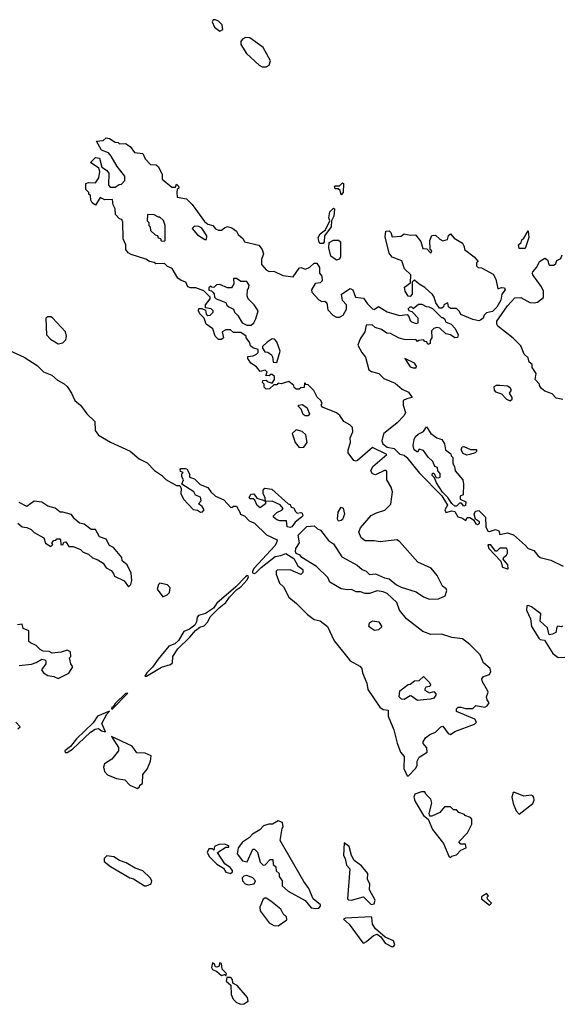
# Model space of a CAD drawing. Extents: x 2604950 to 2749250, y 940531 to 1028284.
# Tile 3 of 220: x 2614628 to 2618245, y 976690 to 983270. Entities that reach past the tile are written whole.
import ezdxf

# ---------------------------------------------------------------- set-up
doc = ezdxf.new("R2010")
doc.units = 0

msp = doc.modelspace()

# ---------------------------------------------------------------- linework, layer by layer
at = {"layer": '0CON05XD'}
for points in [[(2615965, 983193.8), (2615985.8, 983205), (2615980.8, 983235), (2615955, 983260), (2615935, 983270), (2615920, 983270), (2615912.5, 983255), (2615929.1, 983219.1), (2615965, 983193.8)], [(2616275, 982954.3), (2616294.3, 982965.7), (2616304.2, 982995), (2616253.3, 983085), (2616165, 983147.8), (2616135, 983150.6), (2616115, 983140), (2616104, 983125), (2616106, 983105), (2616142, 983045), (2616227.5, 982965), (2616247.5, 982955), (2616275, 982954.3)], [(2617605, 978667.5), (2617654.1, 978665.9), (2617675, 978686), (2617735, 978676), (2617751.2, 978685), (2617763.3, 978705), (2617750, 978725), (2617746.1, 978743.9), (2617756.2, 978775), (2617753.6, 978786.4), (2617718.1, 978845), (2617714.4, 978865), (2617725, 978880.8), (2617766, 978895), (2617774, 978915), (2617770, 978935), (2617725, 978972.9), (2617703.3, 979025), (2617633.8, 979093.8), (2617585, 979132.5), (2617515, 979141.4), (2617445, 979164.3), (2617375, 979161.9), (2617320.7, 979180.7), (2617211.2, 979265), (2617163.8, 979325), (2617146.1, 979376.1), (2617082.5, 979435), (2617055, 979446.7), (2617015, 979453.3), (2616965, 979436.2), (2616935, 979436.2), (2616905, 979446.2), (2616875, 979446.2), (2616845, 979462.5), (2616815, 979460), (2616775, 979467.5), (2616700, 979510), (2616685, 979542.5), (2616610, 979615), (2616512.5, 979675), (2616500.7, 979690.7), (2616473.6, 979703.6), (2616470, 979715), (2616473, 979737), (2616497.5, 979775), (2616488, 979825), (2616545, 979884.2), (2616595, 979887.5), (2616617, 979867), (2616637.7, 979857.7), (2616690.5, 979790.5), (2616725, 979767.5), (2616780.5, 979680.5), (2616882.5, 979625), (2616916.4, 979596.4), (2616942.5, 979585), (2616965, 979562.5), (2617005, 979566.2), (2617065, 979540), (2617095, 979533.8), (2617143.9, 979493.9), (2617175, 979476.7), (2617275, 979447.5), (2617325, 979413.8), (2617365, 979396.7), (2617425, 979400), (2617469.5, 979420.5), (2617480, 979455), (2617475.6, 979465.6), (2617451.2, 979485), (2617416.2, 979555), (2617375.6, 979605.6), (2617286.7, 979645), (2617163.9, 979783.9), (2617147.5, 979795), (2617035, 979781.4), (2616995, 979788), (2616935, 979786.7), (2616907.7, 979807.7), (2616893.8, 979845), (2616903.3, 979875), (2616974.5, 979955.5), (2617010, 979975), (2617067.4, 979992.6), (2617107.8, 980032.2), (2617117.5, 980115), (2617109.2, 980145), (2617080, 980195), (2617080.7, 980250.7), (2617075, 980257.5), (2617065, 980256.7), (2617005, 980228.8), (2616984.2, 980234.2), (2616973.8, 980255), (2616985.8, 980285), (2617080, 980365), (2616985, 980410.8), (2616885, 980324.4), (2616875, 980319.2), (2616860, 980325), (2616821.2, 980375), (2616821.2, 980395), (2616838, 980445), (2616836.2, 980475), (2616852.5, 980515), (2616850, 980545), (2616833, 980563), (2616792.5, 980585), (2616766, 980626), (2616745, 980643.3), (2616650.7, 980680.7), (2616642.5, 980695), (2616647.5, 980705), (2616640, 980725), (2616615, 980747.5), (2616593, 980793), (2616555, 980830), (2616541.7, 980831.7), (2616535, 980840), (2616530, 980840), (2616528.3, 980811.7), (2616505, 980810), (2616495, 980800), (2616475, 980800), (2616461.7, 980811.7), (2616460, 980825), (2616425, 980852.5), (2616375, 980837.5), (2616355, 980840), (2616345, 980830), (2616325, 980830), (2616297.5, 980802.5), (2616275, 980800), (2616260, 980815), (2616260, 980835), (2616250, 980845), (2616251.7, 980858.3), (2616275, 980860), (2616281.7, 980851.7), (2616315, 980840), (2616330, 980865), (2616330, 980885), (2616315, 980900), (2616301.7, 980898.3), (2616295, 980890), (2616271.7, 980891.7), (2616280, 980915), (2616268.3, 980928.3), (2616235, 980920), (2616209.3, 980949.3), (2616172.5, 980975), (2616152.5, 981005), (2616151.7, 981018.3), (2616187, 981023), (2616210, 981035), (2616220, 981045), (2616220, 981065), (2616185, 981077.5), (2616170, 981090), (2616162.5, 981115), (2616140, 981145), (2616140, 981155), (2616105, 981180), (2616055, 981180), (2616036.4, 981196.4), (2616005, 981197.5), (2615980, 981185), (2615990, 981145), (2615976.4, 981133.6), (2615955, 981133.3), (2615932.5, 981155), (2615917.5, 981205), (2615872.5, 981235), (2615860, 981275), (2615830, 981305), (2615822.5, 981325), (2615825, 981340), (2615845, 981340), (2615868.3, 981328.3), (2615873, 981303), (2615885, 981292.5), (2615900, 981295), (2615920, 981315), (2615920, 981325), (2615907, 981337), (2615870, 981345), (2615870, 981365), (2615900, 981405), (2615900, 981415), (2615858.3, 981458.3), (2615805, 981477.5), (2615768.3, 981478.3), (2615750, 981485), (2615737.5, 981515), (2615706.4, 981526.4), (2615683.6, 981543.6), (2615646.4, 981606.4), (2615615, 981620), (2615595, 981640), (2615538.3, 981638.3), (2615525, 981647.5), (2615495, 981653.3), (2615469.5, 981669.5), (2615371.4, 981701.4), (2615353, 981713), (2615336.2, 981735), (2615336.1, 981766.1), (2615320, 981805), (2615317, 981917), (2615310, 981935), (2615295, 981940), (2615268.3, 981968.3), (2615266.4, 982006.4), (2615253, 982033), (2615248.3, 982068.3), (2615197, 982067), (2615165, 982082.5), (2615135, 982030), (2615112.5, 982045), (2615102.5, 982065), (2615100, 982095), (2615090, 982105), (2615090, 982115), (2615070, 982135), (2615070, 982175), (2615087, 982183), (2615135, 982180), (2615157, 982213), (2615163.3, 982255), (2615156.7, 982276.7), (2615100, 982315), (2615135, 982350), (2615160, 982345), (2615177.5, 982285), (2615207.5, 982265), (2615222.5, 982245), (2615220, 982165), (2615231.7, 982151.7), (2615265, 982150), (2615291.7, 982168.3), (2615308.3, 982171.7), (2615330, 982195), (2615330, 982225), (2615279.3, 982289.3), (2615238.8, 982358.8), (2615220, 982380), (2615175, 982397.5), (2615141.7, 982458.3), (2615185, 982462.5), (2615205, 982480), (2615227, 982477), (2615265, 982452.5), (2615285, 982450), (2615295, 982440), (2615335, 982442.5), (2615365, 982422.5), (2615395, 982382.5), (2615450, 982375), (2615465, 982340), (2615501.7, 982301.7), (2615539.3, 982299.3), (2615556.1, 982286.1), (2615580, 982235), (2615580, 982205), (2615645, 982150), (2615668.3, 982151.7), (2615675, 982170), (2615688.3, 982158.3), (2615690, 982145), (2615680, 982135), (2615677.5, 982115), (2615680, 982085), (2615743, 982073), (2615780, 982035), (2615861.7, 981921.7), (2615885, 981904), (2615917.5, 981895), (2615935, 981872.5), (2615955, 981862.5), (2615975, 981862.5), (2615995, 981880), (2616015, 981887.5), (2616045, 981880), (2616076.4, 981856.4), (2616087.5, 981835), (2616120, 981805), (2616130, 981785), (2616225, 981762.5), (2616246.7, 981735), (2616256.7, 981705), (2616243.6, 981666.4), (2616242.5, 981635), (2616275, 981597.5), (2616295, 981587.5), (2616325, 981590), (2616385, 981560), (2616455, 981552.5), (2616495, 981610), (2616505, 981613.3), (2616536.1, 981603.9), (2616565, 981616.7), (2616595, 981643.3), (2616612.5, 981642.5), (2616630, 981615), (2616630, 981575), (2616647, 981557), (2616647.5, 981525), (2616635, 981512.5), (2616602.3, 981507.7), (2616577.5, 981465), (2616578.3, 981448.3), (2616627, 981397), (2616645, 981387.5), (2616665, 981390), (2616678.3, 981378.3), (2616685, 981330), (2616720, 981295), (2616745, 981282.5), (2616765, 981282.5), (2616787.5, 981295), (2616810, 981335), (2616810, 981365), (2616783, 981393), (2616777.5, 981435), (2616835, 981473.3), (2616853.6, 981463.6), (2616870, 981415), (2616925, 981410), (2616950.7, 981370.7), (2616985, 981337.5), (2616995, 981332.5), (2617025, 981352.5), (2617081.7, 981318.3), (2617165, 981292.5), (2617215, 981300), (2617227.5, 981287.5), (2617235, 981260), (2617245, 981250), (2617275, 981240), (2617290, 981245), (2617290, 981275), (2617248.3, 981318.3), (2617231.7, 981321.7), (2617223, 981337), (2617235, 981350), (2617245, 981350), (2617255, 981340), (2617291.7, 981368.3), (2617315, 981370), (2617343, 981353), (2617361.7, 981351.7), (2617385, 981340), (2617445, 981280), (2617455, 981280), (2617468.3, 981268.3), (2617471.7, 981251.7), (2617510, 981235), (2617537, 981207), (2617556.7, 981165), (2617553, 981147), (2617535, 981143.8), (2617505, 981163.3), (2617475, 981170), (2617435, 981207.5), (2617415, 981212.5), (2617393, 981207), (2617378.3, 981191.7), (2617380, 981145), (2617370, 981125), (2617370, 981105), (2617355, 981100), (2617348.3, 981118.3), (2617335, 981120), (2617325, 981130), (2617293, 981127), (2617285, 981120), (2617275, 981130), (2617195, 981133.3), (2617162.3, 981142.3), (2617105, 981172.5), (2617080, 981175), (2617045, 981200), (2617003, 981213), (2616981.7, 981231.7), (2616941.7, 981228.3), (2616932.5, 981185), (2616901.7, 981138.3), (2616886.2, 981095), (2616913.8, 981045), (2616938, 981015), (2616959.3, 980929.3), (2616978.3, 980918.3), (2617025.9, 980905.9), (2617061.2, 980871.2), (2617135, 980840), (2617181.7, 980801.7), (2617225, 980780), (2617250, 980745), (2617213.8, 980736.2), (2617190, 980725), (2617190, 980695), (2617203.8, 980645), (2617195.8, 980625), (2617149.2, 980575), (2617057.5, 980502.5), (2617047.8, 980455), (2617054.5, 980434.5), (2617083.4, 980413.4), (2617128.8, 980405), (2617166.4, 980366.4), (2617195, 980359.2), (2617214, 980345), (2617299.4, 980239.4), (2617447.7, 980087.7), (2617486.4, 980026.4), (2617467.5, 979995), (2617475, 979977.5), (2617515, 979988.8), (2617533.8, 979983.8), (2617555, 979947.5), (2617581.2, 979941.2), (2617607, 979923), (2617617, 979943), (2617635, 979943.3), (2617658.3, 979928.3), (2617675, 979900), (2617685, 979897.5), (2617700, 979905), (2617700, 979915), (2617671.7, 979931.7), (2617663.3, 979965), (2617673.3, 979985), (2617695, 979989.2), (2617738.8, 979945), (2617740.7, 979880.7), (2617755, 979852.5), (2617765, 979850), (2617805, 979863.3), (2617827.5, 979855), (2617835, 979830), (2617885, 979840), (2617927, 979827), (2618005.8, 979755.8)], [(2616775, 982100), (2616768.3, 982128.3), (2616755, 982140), (2616735, 982140), (2616730, 982155), (2616735, 982160), (2616765, 982160), (2616785, 982180), (2616790, 982175), (2616787.5, 982115), (2616775, 982100)], [(2616655, 981773.3), (2616633.3, 981775), (2616625, 981790), (2616622.5, 981815), (2616635, 981840), (2616670, 981865), (2616700, 981925), (2616692.5, 981945), (2616700, 981985), (2616725, 982010), (2616730, 982005), (2616727, 981957), (2616710, 981925), (2616707.5, 981885), (2616663.8, 981826.2), (2616662.5, 981785), (2616655, 981773.3)], [(2615595, 981790), (2615600, 981795), (2615600, 981895), (2615588.3, 981928.3), (2615565, 981950), (2615555, 981950), (2615527, 981967), (2615481.7, 981968.3), (2615480, 981925), (2615490, 981915), (2615490, 981895), (2615500, 981885), (2615501.7, 981861.7), (2615531.7, 981831.7), (2615548.3, 981828.3), (2615551.7, 981811.7), (2615568.3, 981808.3), (2615571.7, 981791.7), (2615595, 981790)], [(2615875, 981800), (2615877.5, 981825), (2615845, 981876.7), (2615825, 981887.5), (2615795, 981890), (2615780, 981875), (2615815, 981832.5), (2615865, 981800), (2615875, 981800)], [(2617695, 981257.5), (2617655, 981267.5), (2617575, 981300), (2617565, 981320), (2617545, 981340), (2617505, 981340), (2617491.7, 981351.7), (2617487.5, 981377.5), (2617460, 981365), (2617458.3, 981351.7), (2617448.3, 981341.7), (2617431.7, 981341.7), (2617407.5, 981377.5), (2617396.7, 981415), (2617385, 981432.5), (2617335, 981480), (2617295, 981502.5), (2617265, 981530), (2617250, 981515), (2617250, 981435), (2617235, 981420), (2617221.7, 981421.7), (2617202.5, 981455), (2617198.3, 981481.7), (2617238.3, 981511.7), (2617240, 981565), (2617197.5, 981605), (2617179.3, 981659.3), (2617115, 981682.5), (2617095, 981710), (2617068.3, 981818.3), (2617073.3, 981856.7), (2617095, 981860), (2617107, 981847), (2617115, 981820), (2617175, 981822.5), (2617195, 981840), (2617235, 981830), (2617271.7, 981831.7), (2617307, 981787), (2617321.7, 981741.7), (2617348.3, 981738.3), (2617375, 981710), (2617380, 981725), (2617370, 981735), (2617367.5, 981795), (2617381.7, 981828.3), (2617405, 981830), (2617433.6, 981803.6), (2617455, 981792.5), (2617485, 981800), (2617493, 981827), (2617505, 981840), (2617530.7, 981810.7), (2617585, 981777.5), (2617597.5, 981755), (2617600, 981735), (2617662.5, 981685), (2617690, 981655), (2617680, 981645), (2617680, 981625), (2617690, 981615), (2617711.7, 981611.7), (2617790, 981570), (2617807.5, 981535), (2617821.7, 981471.7), (2617845, 981480), (2617865, 981477.5), (2617870, 981465), (2617847.5, 981435), (2617842.5, 981395), (2617815, 981348), (2617785, 981318.8), (2617745, 981310), (2617730, 981295), (2617722.5, 981275), (2617705, 981262.5), (2617695, 981257.5)], [(2618005, 981740), (2617965, 981740), (2617960, 981765), (2617978.3, 981781.7), (2617981.7, 981798.3), (2617995, 981810), (2618025, 981860), (2618027.5, 981815), (2618005, 981740)], [(2616745, 981662.5), (2616705, 981690), (2616692.5, 981745), (2616695, 981780), (2616725, 981797.5), (2616757.5, 981797.5), (2616770, 981785), (2616770, 981685), (2616765, 981670), (2616745, 981662.5)], [(2618255, 980732.5), (2618211.7, 980741.7), (2618185, 980770), (2618135, 980786.7), (2618113.3, 980805), (2618100, 980825), (2618100, 980835), (2618070, 980865), (2618077.5, 980905), (2618050, 980945), (2618050, 980965), (2618031.7, 980981.7), (2618025, 981010), (2617997.5, 981035), (2617975, 981090), (2617925, 981142.5), (2617821.7, 981221.7), (2617814.4, 981234.4), (2617815.8, 981255), (2617885, 981358.8), (2617935, 981411.2), (2617975, 981413.8), (2618035, 981380), (2618065, 981377.5), (2618087, 981383), (2618126.4, 981413.6), (2618127.5, 981455), (2618112.5, 981485), (2618054.3, 981564.3), (2618052.5, 981575), (2618055, 981586), (2618082.9, 981617.1), (2618099.4, 981655), (2618135, 981676.7), (2618152.5, 981665), (2618165, 981630), (2618195, 981630), (2618208.3, 981641.7), (2618215, 981660), (2618242.5, 981675), (2618251.7, 981698.3)], [(2616175, 981227.5), (2616192.5, 981245), (2616205, 981270), (2616220, 981325), (2616193.9, 981363.9), (2616153.8, 981405), (2616147.5, 981425), (2616150, 981465), (2616157, 981473), (2616160, 981495), (2616145, 981520), (2616105, 981520), (2616075, 981540), (2616055, 981540), (2616057.5, 981505), (2616041.7, 981478.3), (2616015, 981477.5), (2615965, 981500), (2615941.7, 981498.3), (2615925, 981480), (2615911.7, 981481.7), (2615905, 981490), (2615891.7, 981478.3), (2615891.7, 981461.7), (2615908.3, 981458.3), (2615918.3, 981448.3), (2615927, 981437), (2615930, 981415), (2615940, 981405), (2616005, 981380), (2616011.7, 981361.7), (2616025, 981350), (2616056.4, 981336.4), (2616062.5, 981315), (2616085, 981292.5), (2616113.6, 981243.6), (2616145, 981227.5), (2616175, 981227.5)], [(2614885, 981103.8), (2614915, 981110.8), (2614935, 981131.2), (2614940, 981155), (2614934.3, 981184.3), (2614847.4, 981277.4), (2614835, 981284), (2614815, 981283.3), (2614803.3, 981275), (2614808, 981165), (2614833.8, 981135), (2614885, 981103.8)], [(2616345, 980980), (2616367.5, 981055), (2616345, 981117.5), (2616330, 981135), (2616315, 981137.5), (2616280, 981115), (2616250, 981085), (2616250, 981075), (2616265, 981050), (2616285, 981047.5), (2616309.3, 981029.3), (2616317, 981017), (2616321.7, 980981.7), (2616345, 980980)], [(2614560, 981060), (2614657.5, 981015), (2614745, 980960), (2614786.4, 980916.4), (2614842.5, 980895), (2614881.2, 980861.2), (2614925.6, 980835.6), (2614945, 980818.8), (2614974.2, 980775), (2614995.8, 980725.8), (2615035, 980694), (2615075.8, 980635.8), (2615130, 980585), (2615131.2, 980525), (2615154.1, 980494.1), (2615235, 980446), (2615365, 980386.2), (2615426.4, 980336.4), (2615478.8, 980308.8), (2615528.3, 980258.3), (2615575.8, 980225.8), (2615605, 980196.7), (2615675, 980157.5), (2615697.5, 980157.5), (2615706.7, 980136.7), (2615703.6, 980103.6), (2615722.5, 980065), (2615786.4, 979996.4), (2615815, 979992.5), (2615835, 979980), (2615848.3, 979981.7), (2615860, 979995), (2615846.4, 980016.4), (2615822.5, 980035), (2615840, 980055), (2615835, 980080), (2615801.7, 980091.7), (2615790, 980115), (2615710, 980165), (2615722.5, 980195), (2615710, 980215), (2615710, 980235), (2615720, 980245), (2615701.7, 980251.7), (2615700, 980265), (2615705, 980270), (2615735, 980270), (2615745, 980267.5), (2615762.5, 980235), (2615761.7, 980211.7), (2615795, 980202.5), (2615833.9, 980163.9), (2615885, 980143.8), (2615904.3, 980114.3), (2615935, 980086.7), (2615992.3, 980062.3), (2616035, 980012.5), (2616045, 980010), (2616055, 980020), (2616075, 980020), (2616100, 979975), (2616100, 979965), (2616130, 979955), (2616161.2, 979921.2), (2616172.5, 979917.5), (2616196.7, 979905), (2616276.7, 979826.7), (2616347.5, 979795), (2616343.8, 979775), (2616331.2, 979755), (2616192.9, 979605), (2616181.9, 979585), (2616182.7, 979572.7), (2616195, 979568.6), (2616205, 979573.1), (2616239.8, 979610.2), (2616335, 979683.3), (2616371.7, 979688.3), (2616405, 979702.5), (2616460, 979670), (2616485, 979620), (2616520, 979595), (2616520, 979575), (2616505, 979563.3), (2616435, 979593.3), (2616348.3, 979591.7), (2616341.2, 979585), (2616341.2, 979565), (2616362.5, 979505), (2616390.5, 979480.5), (2616425, 979411.2), (2616477.7, 979367.7), (2616550, 979295), (2616595, 979261.2), (2616635, 979253.3), (2616683.9, 979213.9), (2616728.3, 979118.3), (2616820, 979005), (2616835.7, 978985.7), (2616900.5, 978950.5), (2616913.3, 978935), (2616916.7, 978905), (2616945.8, 978835.8), (2616953.2, 978793.2), (2617033.3, 978675), (2617055, 978661.2), (2617090, 978655), (2617090, 978615), (2617126.2, 978525), (2617150, 978435), (2617172, 978375), (2617196, 978345), (2617193.3, 978265), (2617215, 978217.5), (2617225, 978217.5), (2617272.5, 978265), (2617282.5, 978285), (2617282.5, 978315), (2617295, 978342.5), (2617348.8, 978375), (2617347.5, 978405), (2617323.4, 978433.4), (2617322.5, 978445), (2617339.1, 978470.9), (2617366.9, 978493.1), (2617405, 978508.8), (2617440, 978545), (2617455, 978547.8), (2617488.8, 978498.8), (2617505, 978493.3), (2617535, 978512.5), (2617665, 978562.5), (2617680, 978575), (2617667.5, 978595), (2617546.2, 978646.2), (2617546.2, 978665), (2617557.5, 978675), (2617575, 978676.7), (2617605, 978667.5)], [(2617255, 980942.9), (2617275, 980943.8), (2617277.5, 980955), (2617265, 980974), (2617200, 981005), (2617235, 980950.5), (2617255, 980942.9)], [(2617905, 980723.3), (2617917.5, 980735), (2617917.5, 980745), (2617900, 980775), (2617912.5, 980795), (2617905, 980810), (2617885, 980821.2), (2617835, 980826), (2617810, 980825), (2617794, 980816), (2617796.2, 980795), (2617805, 980783.8), (2617845, 980770), (2617880, 980735), (2617905, 980723.3)], [(2616555, 980622.5), (2616535, 980623.3), (2616522.3, 980632.3), (2616507, 980667), (2616490, 980685), (2616490, 980695), (2616515, 980697.5), (2616545, 980677.5), (2616562.5, 980635), (2616555, 980622.5)], [(2616495, 980410), (2616525, 980412.9), (2616546.9, 980445), (2616539.5, 980495), (2616515, 980517.8), (2616475, 980530), (2616446.7, 980505), (2616466.9, 980445), (2616495, 980410)], [(2617595, 980020), (2617578.3, 980038.3), (2617565, 980040), (2617545, 980020), (2617535, 980020), (2617515, 980037.5), (2617488, 980078), (2617451.7, 980111.7), (2617411.2, 980175), (2617398.3, 980208.3), (2617382.5, 980225), (2617385, 980240), (2617395, 980240), (2617410, 980210), (2617425, 980207.5), (2617436.2, 980213.8), (2617436.4, 980236.4), (2617420, 980255), (2617418.3, 980278.3), (2617400, 980285), (2617388.3, 980318.3), (2617356, 980346), (2617325, 980390), (2617295, 980400), (2617285, 980380), (2617263.8, 980395), (2617256.7, 980425), (2617262.5, 980465), (2617272.5, 980485), (2617289.3, 980500.7), (2617325, 980517.5), (2617345, 980550), (2617373.6, 980503.6), (2617415, 980476.7), (2617447.5, 980465), (2617466, 980436), (2617472.5, 980395), (2617508.3, 980368.3), (2617510, 980355), (2617520, 980345), (2617520, 980305), (2617532.5, 980285), (2617537.5, 980255), (2617586.7, 980195), (2617592.5, 980165), (2617590, 980095), (2617570, 980085), (2617570, 980065), (2617608.3, 980048.3), (2617605, 980022.5), (2617595, 980020)], [(2617615, 980360), (2617590.7, 980370.7), (2617577.5, 980395), (2617583.6, 980416.4), (2617595, 980417.5), (2617638.3, 980398.3), (2617678.3, 980398.3), (2617680, 980385), (2617670, 980375), (2617635, 980363.8), (2617615, 980360)], [(2616435, 979876.7), (2616415, 979880), (2616410, 979920), (2616365, 979920), (2616345, 979926.7), (2616322.5, 979945), (2616322.5, 979955), (2616345, 979976.7), (2616378.8, 979991.2), (2616387, 980003), (2616368.3, 980028.3), (2616315, 980053.3), (2616270, 980050), (2616270, 980035), (2616235, 980007.5), (2616215, 980022.5), (2616198.3, 980058.3), (2616187.5, 980067.5), (2616168.3, 980068.3), (2616160, 980075), (2616170.7, 980099.3), (2616191.7, 980101.7), (2616211.7, 980071.7), (2616255, 980060), (2616270, 980050), (2616267.5, 980075), (2616253.6, 980103.6), (2616253, 980127), (2616265, 980140), (2616311.7, 980131.7), (2616420, 980035), (2616435, 980030), (2616441.7, 980011.7), (2616458.3, 980008.3), (2616467.5, 979985), (2616481.2, 979971.2), (2616505, 979976.7), (2616515, 979972.5), (2616518, 979955), (2616511.2, 979945), (2616468, 979912), (2616445, 979881.2), (2616435, 979876.7)], [(2614616, 979906), (2614645, 979880), (2614675, 979877.5), (2614705, 979862.5), (2614723.9, 979843.9), (2614788.3, 979808.3), (2614800.7, 979770.7), (2614835, 979750), (2614848.3, 979761.7), (2614842.5, 979775), (2614855, 979790), (2614868.3, 979791.7), (2614875, 979800), (2614895, 979800), (2614900, 979795), (2614901.7, 979761.7), (2614915, 979760), (2614921.7, 979778.3), (2614935, 979780), (2614955, 979750), (2614985, 979750), (2615035, 979730), (2615051.7, 979711.7), (2615087.7, 979697.7), (2615115, 979673.3), (2615150.7, 979660.7), (2615185, 979637.5), (2615205, 979607.5), (2615239.3, 979589.3), (2615255, 979570), (2615260.7, 979550.7), (2615325, 979520), (2615355, 979480), (2615370, 979495), (2615376.7, 979523.3), (2615371.7, 979571.7), (2615345, 979627.5), (2615313, 979653), (2615310, 979675), (2615255, 979742.5), (2615227, 979757), (2615205, 979797.5), (2615160, 979815), (2615135, 979862.5), (2615105, 979862.5), (2615057.7, 979897.7), (2615027.5, 979905), (2614993.3, 979935), (2614975, 979962.5), (2614915, 979980), (2614898.3, 979978.3), (2614865.9, 980005.9), (2614815, 980020), (2614775, 980046.2), (2614725, 980052.5), (2614675, 980017.5), (2614625, 980042.5)], [(2616758.3, 979918.3), (2616751.2, 979931.2), (2616755, 979980), (2616775, 980012.5), (2616787.5, 980005), (2616797.5, 979965), (2616785, 979930), (2616775, 979922.5), (2616758.3, 979918.3)], [(2617890, 979600), (2617887.5, 979627.5), (2617857.5, 979665), (2617861.7, 979678.3), (2617879.3, 979690.7), (2617886.7, 979705), (2617886.7, 979725), (2617879.3, 979739.3), (2617835, 979737.5), (2617815, 979717.5), (2617805, 979717.5), (2617775, 979760), (2617755, 979760), (2617762.5, 979735), (2617840.7, 979650.7), (2617851.7, 979611.7), (2617885, 979600), (2617890, 979600)], [(2618005.8, 979755.8), (2618025, 979736.7), (2618062.3, 979722.3), (2618088.3, 979688.3), (2618105, 979676.7), (2618175, 979659.2), (2618258.8, 979618.8)], [(2615463.3, 978883.3), (2615475, 978883.8), (2615575, 978942.5), (2615635, 978960), (2615648.3, 978971.7), (2615650, 979015), (2615684.1, 979065.9), (2615765, 979143.3), (2615801.3, 979188.7), (2615830.3, 979209.7), (2615860, 979220), (2615884.1, 979245.9), (2615900.4, 979279.6), (2615959.7, 979340.3), (2616005, 979376.2), (2616029.3, 979410.7), (2616077.9, 979462.1), (2616105, 979479.2), (2616145.6, 979525), (2616157.1, 979545), (2616155, 979552.5), (2616145, 979554), (2616135, 979546.9), (2616070.5, 979479.5), (2615945, 979370.8), (2615921.7, 979338.3), (2615869.1, 979300.9), (2615821.7, 979288.3), (2615813, 979277), (2615808, 979245), (2615797, 979223), (2615762.7, 979197.3), (2615725, 979182.5), (2615688.3, 979121.7), (2615665, 979098.8), (2615625, 979082.5), (2615552.7, 978997.3), (2615516, 978944), (2615476.2, 978905), (2615463.3, 978883.3)], [(2615585, 979412.5), (2615613.6, 979426.4), (2615628.3, 979441.7), (2615633, 979473), (2615615, 979493.3), (2615565, 979503.3), (2615554.3, 979495.7), (2615546.2, 979465), (2615585, 979412.5)], [(2618253, 979217), (2618245, 979212.5), (2618222.5, 979217.5), (2618215, 979210), (2618210, 979175), (2618187, 979163), (2618165, 979160), (2618152.5, 979205), (2618105, 979250), (2618109.3, 979299.3), (2618047, 979347), (2618025, 979356), (2618015, 979353.3), (2618012.9, 979325), (2618040.8, 979265), (2618046.9, 979215), (2618095, 979136.7), (2618105, 979128.8), (2618133, 979123), (2618190, 979035), (2618225, 979007.5), (2618269.5, 979010.5)], [(2616998.3, 979188.3), (2616970, 979205), (2616960, 979215), (2616965, 979240), (2616985, 979252.5), (2617027.5, 979245), (2617046.7, 979213.3), (2617025, 979193.3), (2616998.3, 979188.3)], [(2614625, 978953.3), (2614706.1, 978963.9), (2614737.5, 978975), (2614775, 978997.5), (2614795, 978992.5), (2614802.5, 978985), (2614802.5, 978965), (2614773.3, 978925), (2614786.7, 978905), (2614815, 978886.7), (2614855, 978880), (2614885, 978867.5), (2614955, 978902.5), (2614982.5, 978945), (2614970, 978965), (2614960, 979005), (2614970, 979015), (2614966.4, 979046.4), (2614945, 979056.7), (2614905, 979042.5), (2614845, 979037.5), (2614825, 979046.7), (2614785, 979050), (2614765, 979060), (2614738.3, 979088.3), (2614700, 979105), (2614690, 979115), (2614690, 979185), (2614651.7, 979201.7), (2614645, 979230), (2614613, 979227)], [(2617285, 978721.2), (2617245, 978750), (2617235, 978751.2), (2617195, 978726.2), (2617178.3, 978728.3), (2617162.5, 978745), (2617167.5, 978785), (2617221.7, 978828.3), (2617235, 978830), (2617265, 978852.5), (2617297, 978853), (2617325, 978880), (2617365, 978840), (2617372.5, 978825), (2617367, 978813), (2617341.7, 978808.3), (2617333, 978797), (2617335, 978790), (2617365, 978772.5), (2617395, 978780), (2617407.5, 978765), (2617407.5, 978755), (2617393.3, 978736.7), (2617371.7, 978728.3), (2617325, 978723.8), (2617285, 978721.2)], [(2615245, 978662.5), (2615350, 978770), (2615335, 978766), (2615265, 978700), (2615252.5, 978677.5), (2615243.8, 978675), (2615240, 978665), (2615245, 978662.5)], [(2614931.7, 978371.7), (2614945, 978373.3), (2614980, 978395), (2615100.5, 978509.5), (2615131.7, 978528.3), (2615155, 978532.5), (2615175, 978517.5), (2615200, 978510), (2615177, 978567), (2615210.5, 978629.5), (2615228.3, 978648.3), (2615147.5, 978615), (2615119.5, 978570.5), (2615006.7, 978465), (2614966.7, 978413.3), (2614930, 978385), (2614931.7, 978371.7)], [(2614615, 978530), (2614630, 978545), (2614602.5, 978575)], [(2615415, 978132.5), (2615427, 978143), (2615430, 978155), (2615447.5, 978165), (2615451.2, 978225), (2615478.3, 978261.7), (2615502, 978315), (2615505, 978350), (2615465, 978367.5), (2615410, 978370), (2615380, 978415), (2615240, 978480), (2615286.9, 978406.9), (2615288.6, 978385), (2615242.6, 978327.4), (2615193.6, 978296.4), (2615187.8, 978275), (2615194.3, 978245), (2615215, 978223.1), (2615275, 978199.4), (2615329.5, 978189.5), (2615363.3, 978155), (2615415, 978132.5)], [(2617505, 977670), (2617515, 977680), (2617545, 977690), (2617575, 977720), (2617610, 977735), (2617605, 977760), (2617575, 977760), (2617560, 977775), (2617620, 977835), (2617647, 977893), (2617648.3, 977928.3), (2617638.3, 977938.3), (2617601.7, 977951.7), (2617598.3, 977958.3), (2617561.7, 977971.7), (2617545, 977990), (2617525, 977990), (2617505, 978010), (2617465, 978010), (2617435, 977972.5), (2617381.7, 977948.3), (2617368.3, 977948.3), (2617363.8, 977965), (2617380, 978035), (2617375, 978060), (2617340, 978095), (2617335, 978110), (2617310.7, 978109.3), (2617266.4, 978093.6), (2617260, 978075), (2617268.6, 978045), (2617325, 977952), (2617357, 977927), (2617385, 977858), (2617459.4, 977765), (2617495, 977680), (2617505, 977670)], [(2617965, 977960), (2618055, 978031.2), (2618064.3, 978055), (2618062.9, 978072.9), (2618055, 978083.8), (2618045, 978087.5), (2617995, 978080.8), (2617935, 978105.8), (2617923.3, 978105), (2617915.7, 978075), (2617925, 978032.5), (2617945, 977982.5), (2617965, 977960)], [(2616605, 977330), (2616625, 977333.6), (2616637.5, 977345), (2616638, 977355), (2616587.5, 977395), (2616560, 977465), (2616525, 977510), (2616367.5, 977785), (2616380, 977865), (2616387.5, 977875), (2616382.5, 977905), (2616355, 977916), (2616317, 977893), (2616293, 977893), (2616257.3, 977882.7), (2616232.5, 977855), (2616181.9, 977828.1), (2616163.3, 977805), (2616115, 977773.8), (2616087.5, 977735), (2616081.2, 977695), (2616115, 977648.8), (2616148.3, 977641.7), (2616185, 977726.7), (2616196.1, 977726.1), (2616215.7, 977705.7), (2616235, 977640), (2616255, 977620), (2616268.3, 977621.7), (2616301.7, 977658.3), (2616318.3, 977658.3), (2616320, 977625), (2616338.3, 977608.3), (2616341.7, 977581.7), (2616360, 977565), (2616360, 977545), (2616380, 977515), (2616381.7, 977481.7), (2616420, 977445), (2616535, 977383.8), (2616575, 977335.8), (2616605, 977330)], [(2616035, 977563.3), (2616050, 977575), (2616050, 977585), (2616033.3, 977605), (2615998.6, 977628.6), (2615950, 977705), (2616005, 977740), (2616025, 977740), (2616025, 977750), (2615995, 977760), (2615957, 977757), (2615930, 977745), (2615925, 977720), (2615915, 977730), (2615891.7, 977728.3), (2615880, 977705), (2615896.2, 977675), (2615945, 977626.2), (2615990, 977600), (2616005, 977572.5), (2616035, 977563.3)], [(2616975, 977358), (2616995, 977360.8), (2617001.2, 977385), (2616963.8, 977455), (2616965.6, 977495), (2616950, 977525), (2616954.3, 977565), (2616910, 977615), (2616861.5, 977651.5), (2616844.5, 977685), (2616829.5, 977745), (2616795, 977770), (2616790, 977685), (2616802.5, 977665), (2616810, 977620), (2616832.5, 977595), (2616817.5, 977395), (2616825, 977387.5), (2616845, 977386.2), (2616925, 977408.1), (2616975, 977358)], [(2615475, 977481.2), (2615505.9, 977494.1), (2615510, 977515), (2615500, 977535), (2615450.9, 977580.9), (2615398.8, 977598.8), (2615340, 977635), (2615295, 977652), (2615255.7, 977675.7), (2615208.8, 977681.2), (2615192.5, 977665), (2615192.5, 977645), (2615235, 977611.2), (2615363.3, 977535), (2615387.9, 977527.9), (2615462.3, 977482.3), (2615475, 977481.2)], [(2616155, 977488.9), (2616195, 977494.3), (2616203.1, 977515), (2616186.2, 977536.2), (2616145, 977551.1), (2616125, 977547.1), (2616114.6, 977535.4), (2616115.6, 977515), (2616134.5, 977494.5), (2616155, 977488.9)], [(2616355, 977214), (2616413.3, 977255), (2616410, 977275), (2616387.5, 977295), (2616372.5, 977325), (2616305, 977380), (2616275, 977400), (2616265, 977400), (2616255, 977392.5), (2616231.2, 977338.8), (2616234.4, 977315), (2616294.7, 977234.7), (2616325, 977216.4), (2616355, 977214)], [(2617765, 977353.3), (2617780, 977365), (2617751.7, 977391.7), (2617750, 977405), (2617760, 977415), (2617745, 977430), (2617711.7, 977408.3), (2617712.5, 977395), (2617765, 977353.3)], [(2617115, 977074.4), (2617125, 977075.6), (2617132.6, 977087.4), (2617125.3, 977115), (2617069.6, 977139.6), (2617003.8, 977193.8), (2616983.6, 977225), (2616980, 977270), (2616975, 977273.8), (2616803.3, 977266.7), (2616791.7, 977258.3), (2616827.5, 977225), (2616920, 977100), (2616925, 977097.5), (2616945, 977108.8), (2616990.9, 977149.1), (2617015, 977157.8), (2617040.7, 977140.7), (2617068.6, 977098.6), (2617115, 977074.4)], [(2616005, 976880), (2616010, 976895), (2615980, 976925), (2615975, 976962.5), (2615963.6, 976966.4), (2615957, 976943), (2615945, 976937.5), (2615935, 976940), (2615928.3, 976958.3), (2615915, 976966.7), (2615908.8, 976935), (2615915, 976923.3), (2615945, 976910), (2615975, 976882.5), (2615995, 976890), (2616005, 976880)], [(2616105, 976690), (2616125, 976692.5), (2616155, 976710), (2616150, 976735), (2616080, 976815), (2616051.7, 976831.7), (2616050, 976855), (2616038.3, 976868.3), (2616011.7, 976868.3), (2616007.5, 976845), (2616037.5, 976817.5), (2616041.2, 976755), (2616054, 976725), (2616075, 976702.5), (2616105, 976690)]]:
    msp.add_lwpolyline(points, dxfattribs=at)

doc.saveas('drawing.dxf')
